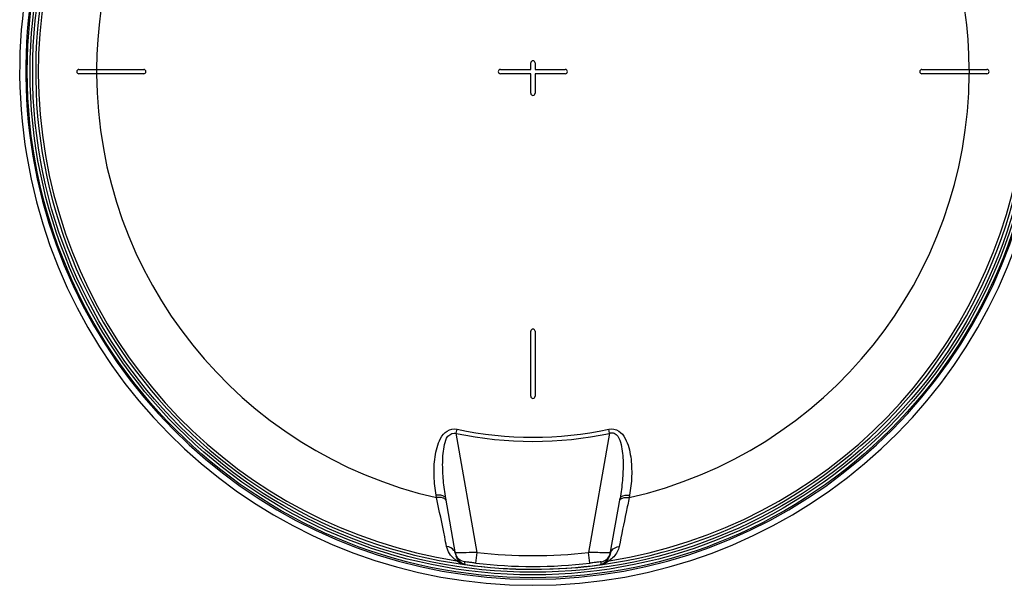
# Model space of a CAD drawing. Header units: millimetres. Extents: x 0 to 297, y 0 to 210.
# Tile 15 of 24: x 241 to 273, y 147 to 165. Entities that reach past the tile are written whole.
import ezdxf

# ---------------------------------------------------------------- set-up
doc = ezdxf.new("R2010")
doc.units = ezdxf.units.MM
doc.header["$LTSCALE"] = 16.335
doc.layers.get('0').update_dxf_attribs({"linetype": 'CONTINUOUS'})
doc.layers.add('08_SURFACES', color=7, linetype='CONTINUOUS')
doc.layers.add('AXES_REF', color=7, linetype='CONTINUOUS')

msp = doc.modelspace()

# ---------------------------------------------------------------- linework, layer by layer
at = {"color": 9, "linetype": 'Continuous'}
for p, q in [((255.288, 151.928), (255.316, 152.061)), ((260.302, 151.928), (260.274, 152.061)), ((255.974, 148.035), (255.288, 151.928)), ((260.302, 151.928), (259.615, 148.035)), ((254.645, 149.827), (254.632, 149.901)), ((260.958, 149.901), (260.945, 149.827)), ((255.262, 148.015), (255.26, 148.015)), ((255.26, 148.015), (255.26, 148.014)), ((255.329, 148.018), (255.285, 148.017)), ((255.333, 148.018), (255.329, 148.018)), ((255.933, 147.684), (255.974, 148.035)), ((259.656, 147.684), (259.615, 148.035)), ((260.261, 148.018), (260.256, 148.018)), ((255.559, 147.726), (255.563, 147.704)), ((255.562, 147.709), (255.563, 147.704)), ((255.563, 147.704), (255.574, 147.642)), ((255.574, 147.642), (255.575, 147.636)), ((255.574, 147.642), (255.575, 147.636)), ((255.575, 147.636), (255.575, 147.636)), ((260.014, 147.636), (260.023, 147.683)), ((260.014, 147.636), (260.014, 147.636)), ((260.016, 147.636), (260.014, 147.636)), ((260.023, 147.683), (260.026, 147.704)), ((260.023, 147.683), (260.026, 147.704)), ((260.026, 147.704), (260.03, 147.726)), ((260.026, 147.704), (260.03, 147.726))]:
    msp.add_line(p, q, dxfattribs=at)
at = {"color": 7, "linetype": 'Continuous'}
for p, q in [((255.265, 147.984), (254.944, 149.805)), ((260.324, 147.984), (260.646, 149.805)), ((260.324, 147.984), (260.323, 147.978)), ((255.558, 147.639), (255.575, 147.636))]:
    msp.add_line(p, q, dxfattribs=at)
for radius in [16.54, 16.363]:
    msp.add_circle((257.795, 163.748), radius, dxfattribs=at)
at = {"color": 9, "linetype": 'Continuous'}
msp.add_circle((257.795, 163.748), 16.446, dxfattribs=at)
at = {"color": 7, "linetype": 'Continuous'}
for centre, radius, start, end in [((257.795, 163.748), 16.264, 262.157, 262.0955), ((255.602, 148.075), 0.348, 190.0129, 195.0542), ((255.612, 148.078), 0.358, 195.0656, 205.9758), ((255.611, 148.077), 0.357, 205.9651, 210.0288)]:
    msp.add_arc(centre, radius, start, end, dxfattribs=at)
at = {"color": 9, "linetype": 'Continuous'}
for centre, radius, start, end in [((257.795, 163.748), 16.178, 113.5873, 261.134), ((257.795, 163.748), 16.178, 278.866, 66.4127), ((257.795, 163.748), 11.948, 258.0255, 281.9745), ((257.795, 163.748), 12.084, 258.0255, 281.9745), ((255.002, 147.938), 0.267, 10.0402, 19.2988), ((255.662, 148.054), 0.404, 190.0001, 191.3272), ((255.666, 148.055), 0.407, 191.3385, 199.5886), ((255.669, 148.056), 0.411, 199.5781, 201.0093), ((255.608, 148.075), 0.354, 210.0321, 211.5454), ((255.824, 133.078), 14.949, 91.5761, 91.8801), ((257.795, 163.748), 15.818, 263.3902, 276.6098), ((259.88, 136.696), 11.329, 88.0973, 88.2962), ((260.069, 142.359), 5.663, 87.8739, 88.0571), ((260.172, 145.126), 2.894, 87.4527, 87.8958), ((259.925, 148.055), 0.405, 346.1816, 349.0319), ((259.987, 148.075), 0.348, 344.9458, 349.9871), ((260.587, 147.938), 0.267, 160.7011, 169.9598), ((255.705, 147.987), 0.384, 224.8648, 227.5823), ((257.795, 163.748), 16.264, 262.1569, 277.8431), ((257.795, 163.748), 16.172, 263.3902, 276.6098), ((259.884, 147.987), 0.386, 312.6111, 315.1324)]:
    msp.add_arc(centre, radius, start, end, dxfattribs=at)
for points, knots in [([(254.632, 149.901), (254.595, 150.107), (254.55, 150.525), (254.569, 151.052), (254.651, 151.466), (254.763, 151.765), (254.964, 152.039), (255.207, 152.084), (255.316, 152.061)], [0, 0, 0, 0, 0.246511, 0.49364, 0.617804, 0.742618, 0.869098, 1, 1, 1, 1]), ([(260.274, 152.061), (260.382, 152.084), (260.625, 152.039), (260.826, 151.765), (260.938, 151.466), (261.021, 151.052), (261.039, 150.525), (260.994, 150.107), (260.958, 149.901)], [0, 0, 0, 0, 0.130887, 0.257393, 0.38221, 0.506372, 0.753496, 1, 1, 1, 1]), ([(254.944, 149.805), (254.91, 149.998), (254.857, 150.387), (254.837, 150.876), (254.854, 151.269), (254.907, 151.556), (254.966, 151.851), (255.198, 151.962), (255.288, 151.928)], [0, 0, 0, 0, 0.250543, 0.501135, 0.626457, 0.751689, 0.877042, 1, 1, 1, 1]), ([(260.302, 151.928), (260.349, 151.946), (260.463, 151.954), (260.612, 151.801), (260.687, 151.564), (260.733, 151.273), (260.754, 150.88), (260.732, 150.388), (260.68, 149.998), (260.646, 149.805)], [0, 0, 0, 0, 0.064659, 0.127992, 0.252164, 0.376736, 0.501419, 0.750733, 1, 1, 1, 1]), ([(254.944, 149.805), (254.941, 149.823), (254.864, 149.921), (254.727, 149.911), (254.632, 149.901)], [0, 0, 0, 0, 0.163069, 1, 1, 1, 1]), ([(254.908, 149.791), (254.893, 149.8), (254.809, 149.834), (254.716, 149.834), (254.645, 149.827)], [0, 0, 0, 0, 0.199818, 1, 1, 1, 1]), ([(254.973, 148.23), (254.952, 148.333), (254.844, 148.866), (254.734, 149.398), (254.645, 149.827)], [0, 0, 0, 0, 0.193487, 1, 1, 1, 1]), ([(254.957, 149.73), (254.955, 149.742), (254.942, 149.767), (254.921, 149.784), (254.908, 149.791)], [0, 0, 0, 0, 0.455358, 1, 1, 1, 1]), ([(260.945, 149.827), (260.912, 149.668), (260.801, 149.136), (260.692, 148.604), (260.617, 148.23)], [0, 0, 0, 0, 0.299318, 1, 1, 1, 1]), ([(260.632, 149.73), (260.634, 149.742), (260.647, 149.767), (260.669, 149.784), (260.681, 149.791)], [0, 0, 0, 0, 0.455358, 1, 1, 1, 1]), ([(260.646, 149.805), (260.649, 149.823), (260.725, 149.921), (260.863, 149.911), (260.958, 149.901)], [0, 0, 0, 0, 0.163069, 1, 1, 1, 1]), ([(260.681, 149.791), (260.696, 149.8), (260.78, 149.834), (260.873, 149.834), (260.945, 149.827)], [0, 0, 0, 0, 0.199818, 1, 1, 1, 1]), ([(255.301, 147.764), (255.278, 147.782), (255.12, 147.89), (255.005, 148.071), (254.973, 148.23)], [0, 0, 0, 0, 0.154994, 1, 1, 1, 1]), ([(260.617, 148.23), (260.604, 148.17), (260.541, 147.983), (260.393, 147.844), (260.288, 147.764)], [0, 0, 0, 0, 0.320046, 1, 1, 1, 1]), ([(255.254, 148.026), (255.249, 148.04), (255.237, 148.066), (255.222, 148.091), (255.213, 148.103)], [0, 0, 0, 0, 0.496967, 1, 1, 1, 1]), ([(255.285, 148.017), (255.28, 148.016), (255.273, 148.016), (255.265, 148.015), (255.262, 148.015)], [0, 0, 0, 0, 0.621085, 1, 1, 1, 1]), ([(255.433, 147.715), (255.424, 147.724), (255.36, 147.774), (255.311, 147.844), (255.286, 147.909)], [0, 0, 0, 0, 0.146897, 1, 1, 1, 1]), ([(255.974, 148.035), (255.921, 148.034), (255.734, 148.029), (255.546, 148.025), (255.413, 148.021)], [0, 0, 0, 0, 0.284404, 1, 1, 1, 1]), ([(260.217, 148.02), (260.178, 148.021), (259.978, 148.026), (259.778, 148.031), (259.615, 148.035)], [0, 0, 0, 0, 0.19083, 1, 1, 1, 1]), ([(260.319, 147.958), (260.311, 147.926), (260.277, 147.832), (260.203, 147.762), (260.157, 147.715)], [0, 0, 0, 0, 0.330993, 1, 1, 1, 1]), ([(260.33, 148.014), (260.33, 148.017), (260.314, 148.013), (260.308, 148.016), (260.301, 148.017)], [0, 0, 0, 0, 0.25064, 1, 1, 1, 1]), ([(260.335, 148.026), (260.34, 148.04), (260.352, 148.066), (260.368, 148.091), (260.376, 148.103)], [0, 0, 0, 0, 0.496967, 1, 1, 1, 1]), ([(255.526, 147.645), (255.493, 147.653), (255.413, 147.683), (255.341, 147.731), (255.301, 147.764)], [0, 0, 0, 0, 0.396868, 1, 1, 1, 1]), ([(255.51, 147.658), (255.497, 147.665), (255.474, 147.678), (255.454, 147.695), (255.446, 147.703)], [0, 0, 0, 0, 0.5614, 1, 1, 1, 1]), ([(255.575, 147.636), (255.56, 147.638), (255.538, 147.646), (255.516, 147.654), (255.51, 147.658)], [0, 0, 0, 0, 0.666078, 1, 1, 1, 1]), ([(255.558, 147.639), (255.552, 147.64), (255.541, 147.642), (255.53, 147.644), (255.526, 147.645)], [0, 0, 0, 0, 0.567579, 1, 1, 1, 1]), ([(255.933, 147.684), (255.887, 147.689), (255.804, 147.697), (255.678, 147.72), (255.624, 147.709), (255.557, 147.736), (255.559, 147.726)], [0, 0, 0, 0, 0.368467, 0.691827, 0.917076, 1, 1, 1, 1]), ([(260.03, 147.726), (260.032, 147.736), (259.966, 147.709), (259.912, 147.72), (259.786, 147.697), (259.702, 147.69), (259.656, 147.684)], [0, 0, 0, 0, 0.08074, 0.304458, 0.628475, 1, 1, 1, 1]), ([(260.145, 147.704), (260.139, 147.699), (260.102, 147.667), (260.057, 147.642), (260.016, 147.636)], [0, 0, 0, 0, 0.15527, 1, 1, 1, 1]), ([(260.288, 147.764), (260.277, 147.754), (260.202, 147.695), (260.111, 147.653), (260.031, 147.639)], [0, 0, 0, 0, 0.156544, 1, 1, 1, 1])]:
    msp.add_open_spline(points, degree=3, knots=knots, dxfattribs=at)
for points in [[(255.213, 148.103), (255.158, 148.175), (255.063, 148.221), (254.973, 148.23)], [(260.376, 148.103), (260.431, 148.175), (260.526, 148.221), (260.617, 148.23)], [(255.559, 147.726), (255.459, 147.74), (255.359, 147.805), (255.307, 147.89)], [(260.03, 147.726), (260.159, 147.744), (260.289, 147.859), (260.323, 147.985)], [(255.433, 147.715), (255.393, 147.74), (255.347, 147.757), (255.301, 147.764)], [(260.157, 147.715), (260.196, 147.74), (260.242, 147.757), (260.288, 147.764)]]:
    msp.add_open_spline(points, degree=3, dxfattribs=at)
at = {"layer": '08_SURFACES', "color": 7, "linetype": 'Continuous'}
for p, q in [((257.724, 163.819), (257.724, 164.031)), ((257.865, 164.031), (257.865, 163.819)), ((242.945, 163.819), (245.066, 163.819)), ((245.066, 163.678), (242.945, 163.678)), ((256.734, 163.819), (257.724, 163.819)), ((257.724, 163.678), (256.734, 163.678)), ((257.724, 163.041), (257.724, 163.678)), ((257.865, 163.819), (258.855, 163.819)), ((258.855, 163.678), (257.865, 163.678)), ((257.865, 163.678), (257.865, 163.041)), ((270.523, 163.819), (272.645, 163.819)), ((272.645, 163.678), (270.523, 163.678)), ((257.724, 153.141), (257.724, 155.263)), ((257.865, 155.263), (257.865, 153.141))]:
    msp.add_line(p, q, dxfattribs=at)
at = {"layer": '08_SURFACES', "color": 9, "linetype": 'Continuous'}
for radius, start, end in [(14.273, 118.2519, 179.7161), (14.273, 0.2839, 61.7481), (14.279, 179.7163, 180.2837), (14.273, 180.2839, 257.2499), (14.273, 282.7501, 359.7161), (14.279, 359.7163, 0.2837)]:
    msp.add_arc((257.795, 163.748), radius, start, end, dxfattribs=at)
at = {"layer": '08_SURFACES', "color": 7, "linetype": 'Continuous'}
for centre, start, end in [((257.795, 164.031), 0, 180), ((242.945, 163.748), 90, 270), ((245.066, 163.748), 270, 90), ((256.734, 163.748), 90, 270), ((258.855, 163.748), 270, 90), ((270.523, 163.748), 90, 270), ((272.645, 163.748), 270, 90), ((257.795, 163.041), 180, 360), ((257.795, 155.263), 0, 180), ((257.795, 153.141), 180, 360)]:
    msp.add_arc(centre, 0.0707, start, end, dxfattribs=at)
at = {"layer": 'AXES_REF', "color": 7, "linetype": 'Continuous'}
msp.add_arc((257.795, 163.748), 16.788, 108.9261, 71.0739, dxfattribs=at)
at = {"layer": 'AXES_REF', "color": 9, "linetype": 'Continuous'}
msp.add_arc((257.795, 163.748), 16.588, 109.1627, 70.8373, dxfattribs=at)

doc.saveas('drawing.dxf')
